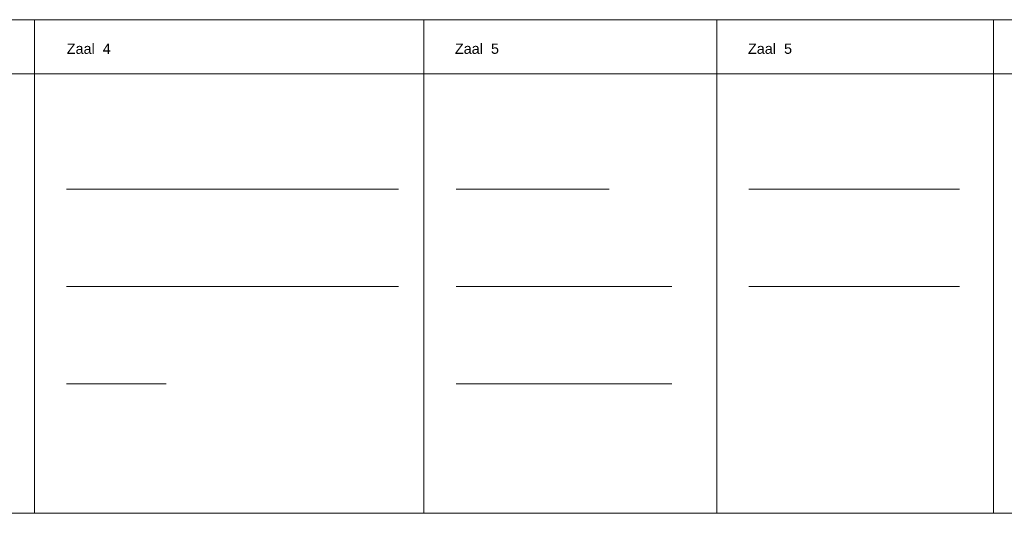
# Model space of a CAD drawing. Header units: millimetres. Extents: x 0 to 331873, y -101826 to 236919.
# Tile 47 of 57: x 203250 to 265246, y 104795 to 135879. Entities that reach past the tile are written whole.
import ezdxf

# ---------------------------------------------------------------- set-up
doc = ezdxf.new("R2010")
doc.units = ezdxf.units.MM
doc.header["$LTSCALE"] = 10
doc.layers.add('^ 0-Staal-txt', color=7, linetype='Continuous', lineweight=0)
doc.layers.add('Layer1', color=252, linetype='Continuous', lineweight=0)
doc.styles.add('Arial', font='arial.ttf')

msp = doc.modelspace()

# ---------------------------------------------------------------- linework, layer by layer
at = {"layer": '^ 0-Staal-txt', "lineweight": 0}
for points in [[(206203.08, 125211.11), (227108.39, 125211.11)], [(230723.56, 125211.11), (240367.84, 125211.11)], [(249169.6, 125211.11), (262419.98, 125211.11)], [(206203.08, 119074.91), (227108.39, 119074.91)], [(230723.56, 119074.91), (244309.37, 119074.91)], [(249169.6, 119074.91), (262419.98, 119074.91)], [(206203.08, 112938.72), (212482.85, 112938.72)], [(230723.56, 112938.72), (244309.37, 112938.72)]]:
    msp.add_lwpolyline(points, dxfattribs=at)
at = {"layer": 'Layer1'}
for points in [[(204178.14, 132468.06), (183517.75, 132468.06), (183517.75, 135879.42), (204178.14, 135879.42)], [(228698.62, 132468.06), (204178.14, 132468.06), (204178.14, 135879.42), (228698.62, 135879.42)], [(247144.66, 132468.06), (228698.62, 132468.06), (228698.62, 135879.42), (247144.66, 135879.42)], [(264575.48, 132468.06), (247144.66, 132468.06), (247144.66, 135879.42), (264575.48, 135879.42)], [(281807.61, 132468.06), (264575.48, 132468.06), (264575.48, 135879.42), (281807.61, 135879.42)]]:
    msp.add_lwpolyline(points, close=True, dxfattribs=at)
for points in [[(204178.14, 104794.76), (204178.14, 132468.06)], [(228698.62, 104794.76), (228698.62, 132468.06)], [(247144.66, 104794.76), (247144.66, 132468.06)], [(264575.48, 104794.76), (264575.48, 132468.06)], [(122396.35, 104794.76), (331872.66, 104794.76)]]:
    msp.add_lwpolyline(points, dxfattribs=at)

# ---------------------------------------------------------------- texts
at = {"layer": '^ 0-Staal-txt', "lineweight": 0, "style": 'Arial'}
for s, p in [('Zaal  4', (206211.2, 133728.81)), ('Zaal  5', (230652.91, 133728.81)), ('Zaal  5', (249105.14, 133728.81))]:
    msp.add_text(s, height=650, dxfattribs=at).set_placement(p)

doc.saveas('drawing.dxf')
